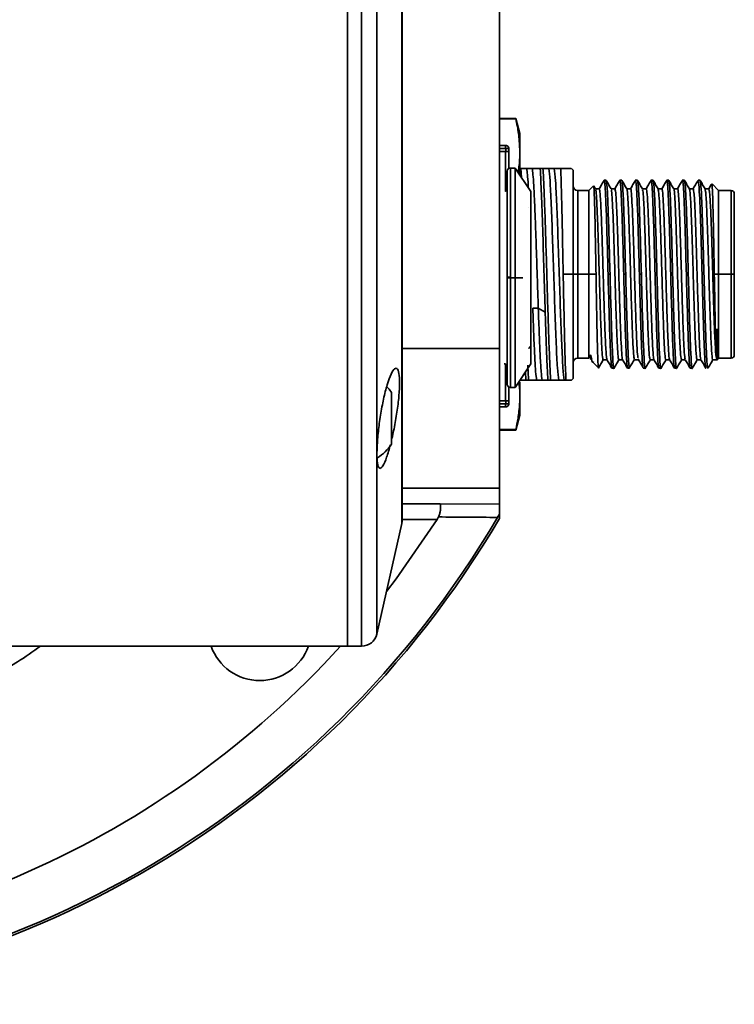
# Model space of a CAD drawing. Header units: millimetres. Extents: x -55 to 650, y 0 to 297.
# Tile 24 of 40: x 210.49 to 215.06, y 90.38 to 96.67. Entities that reach past the tile are written whole.
import ezdxf

# ---------------------------------------------------------------- set-up
doc = ezdxf.new("R2010")
doc.units = ezdxf.units.MM

msp = doc.modelspace()

# ---------------------------------------------------------------- linework, layer by layer
at = {"color": 7, "linetype": 'Continuous', "lineweight": 35}
for p, q in [((212.5882, 92.6689), (212.5882, 100.6689)), ((212.5882, 93.8404), (212.5882, 100.6689)), ((212.937, 93.4744), (212.937, 99.8633)), ((213.5584, 94.5689), (213.5584, 98.7689)), ((213.6629, 96.0383), (213.5584, 96.0383)), ((213.5584, 96.0349), (213.6629, 96.0349)), ((213.6884, 95.9433), (213.6629, 96.0383)), ((213.6629, 96.0383), (213.6629, 96.0349)), ((213.6884, 95.8227), (213.6884, 95.9433)), ((213.5974, 95.8664), (213.5584, 95.8664)), ((213.5584, 95.8664), (213.5974, 95.8664)), ((213.5974, 95.8664), (213.5974, 95.8664)), ((213.5974, 95.8464), (213.5974, 95.8664)), ((213.5584, 95.8464), (213.5974, 95.8464)), ((213.5584, 95.8464), (213.5984, 95.8464)), ((213.5974, 95.8264), (213.5584, 95.8264)), ((213.5984, 95.8464), (213.5984, 95.8264)), ((213.5984, 95.8464), (213.6184, 95.8464)), ((213.5984, 95.8264), (213.6184, 95.8264)), ((213.6184, 95.8464), (213.6184, 95.8264)), ((213.6184, 95.8264), (213.6184, 95.7191)), ((213.6884, 95.6776), (213.6884, 95.8227)), ((213.5589, 95.6917), (213.5584, 95.6917)), ((213.6589, 95.7217), (213.6279, 95.7217)), ((213.7584, 95.5717), (213.6584, 95.7217)), ((213.6884, 95.7183), (213.6954, 95.7183)), ((213.6884, 95.7183), (213.7252, 95.7183)), ((213.7323, 95.7183), (213.6954, 95.7183)), ((213.6954, 95.7183), (213.6982, 95.6621)), ((213.7252, 95.7183), (213.7604, 95.7183)), ((213.7676, 95.7183), (213.7323, 95.7183)), ((213.7604, 95.7183), (213.7974, 95.7183)), ((213.8188, 95.7183), (213.7676, 95.7183)), ((213.815, 95.7183), (213.7974, 95.7183)), ((213.815, 95.7183), (213.8662, 95.7183)), ((213.8364, 95.7183), (213.8188, 95.7183)), ((213.8733, 95.7183), (213.8364, 95.7183)), ((213.8662, 95.7183), (213.9014, 95.7183)), ((213.9086, 95.7183), (213.8733, 95.7183)), ((213.9014, 95.7183), (213.9367, 95.7183)), ((213.9495, 95.7183), (213.9086, 95.7183)), ((213.9999, 95.7183), (214.0072, 95.7183)), ((214.0072, 95.7183), (214.0097, 95.7183)), ((214.0284, 95.7083), (214.018, 95.7187)), ((214.0284, 95.7083), (214.0284, 95.0433)), ((214.2396, 95.6433), (214.2271, 95.6433)), ((214.3396, 95.6433), (214.3271, 95.6433)), ((214.4396, 95.6433), (214.4271, 95.6433)), ((214.5396, 95.6433), (214.5271, 95.6433)), ((214.6396, 95.6433), (214.6271, 95.6433)), ((214.7396, 95.6433), (214.7271, 95.6433)), ((214.8396, 95.6433), (214.8271, 95.6433)), ((214.9584, 95.5783), (214.916, 95.6207)), ((213.5884, 95.5717), (213.5884, 95.5717)), ((214.1284, 95.5783), (214.0584, 95.5783)), ((214.1593, 95.6092), (214.1284, 95.5783)), ((214.1284, 95.5783), (214.1284, 95.0433)), ((214.1718, 95.5883), (214.1617, 95.6058)), ((214.196, 95.5892), (214.1713, 95.5892)), ((214.296, 95.5892), (214.2713, 95.5892)), ((214.396, 95.5892), (214.3713, 95.5892)), ((214.496, 95.5892), (214.4713, 95.5892)), ((214.596, 95.5892), (214.5713, 95.5892)), ((214.696, 95.5892), (214.6713, 95.5892)), ((214.7959, 95.5892), (214.7713, 95.5892)), ((214.896, 95.5892), (214.8713, 95.5892)), ((215.0384, 95.5783), (214.9584, 95.5783)), ((214.9584, 95.5783), (214.9584, 95.0433)), ((215.0584, 95.5583), (215.0584, 95.0433)), ((213.7434, 95.4717), (213.7434, 95.4717)), ((213.6084, 95.0255), (213.6084, 95.0217)), ((213.6284, 95.0217), (213.6284, 95.0256)), ((213.6284, 95.0217), (213.6584, 95.0217)), ((213.9657, 95.0433), (214.0284, 95.0433)), ((214.0284, 94.3783), (214.0284, 95.0433)), ((214.0284, 95.0433), (214.0584, 95.0433)), ((214.0584, 95.0433), (214.1284, 95.0433)), ((214.1284, 94.5083), (214.1284, 95.0433)), ((214.1284, 95.0433), (214.1752, 95.0433)), ((214.2521, 95.0433), (214.2646, 95.0433)), ((214.3521, 95.0433), (214.3646, 95.0433)), ((214.4521, 95.0433), (214.4646, 95.0433)), ((214.5521, 95.0433), (214.5646, 95.0433)), ((214.6521, 95.0433), (214.6646, 95.0433)), ((214.7521, 95.0433), (214.7646, 95.0433)), ((214.9306, 95.0433), (214.9584, 95.0433)), ((214.9584, 94.5083), (214.9584, 95.0433)), ((214.9584, 95.0433), (215.0384, 95.0433)), ((215.0384, 95.0433), (215.0584, 95.0433)), ((215.0584, 94.5283), (215.0584, 95.0433)), ((213.8065, 94.8263), (213.7713, 94.8263)), ((213.8506, 94.802), (213.8065, 94.8263)), ((213.5584, 93.6789), (213.5584, 94.5689)), ((213.7434, 94.5717), (213.7434, 94.5718)), ((214.0584, 94.5083), (214.1284, 94.5083)), ((214.1393, 94.502), (214.1393, 94.5242)), ((214.1409, 94.5242), (214.1393, 94.5242)), ((214.1431, 94.5205), (214.1409, 94.5242)), ((214.1541, 94.4826), (214.1936, 94.4431)), ((214.2207, 94.4974), (214.2455, 94.4974)), ((214.3207, 94.4974), (214.3455, 94.4974)), ((214.4208, 94.4974), (214.4461, 94.4974)), ((214.5207, 94.4974), (214.5455, 94.4974)), ((214.6207, 94.4974), (214.6455, 94.4974)), ((214.7207, 94.4974), (214.7455, 94.4974)), ((214.8207, 94.4974), (214.8455, 94.4974)), ((214.9207, 94.4974), (214.946, 94.4974)), ((214.9463, 94.4962), (214.9584, 94.5083)), ((214.9584, 94.5083), (215.0384, 94.5083)), ((213.5884, 94.4717), (213.5884, 94.4718)), ((213.6084, 94.4518), (213.6084, 94.4517)), ((213.6584, 94.3217), (213.7584, 94.4717)), ((213.7269, 94.3683), (213.7241, 94.4203)), ((214.2771, 94.4433), (214.2896, 94.4433)), ((214.3771, 94.4433), (214.3896, 94.4433)), ((214.4771, 94.4433), (214.4896, 94.4433)), ((214.5771, 94.4433), (214.5896, 94.4433)), ((214.6771, 94.4433), (214.6896, 94.4433)), ((214.7771, 94.4433), (214.7896, 94.4433)), ((213.6899, 94.3683), (213.7269, 94.3683)), ((213.7445, 94.3683), (213.7269, 94.3683)), ((213.7445, 94.3683), (213.7957, 94.3683)), ((213.7957, 94.3683), (213.8309, 94.3683)), ((213.8309, 94.3683), (213.8679, 94.3683)), ((213.8855, 94.3683), (213.8679, 94.3683)), ((213.8855, 94.3683), (213.9367, 94.3683)), ((213.9367, 94.3683), (213.9719, 94.3683)), ((213.9719, 94.3683), (213.9836, 94.3683)), ((214.0158, 94.3657), (214.0284, 94.3783)), ((213.5584, 94.3517), (213.5589, 94.3517)), ((213.6184, 94.3244), (213.6184, 94.2364)), ((213.6279, 94.3217), (213.6589, 94.3217)), ((213.6884, 94.2639), (213.6884, 94.3537)), ((212.8686, 94.2883), (212.8686, 93.9583)), ((213.5584, 94.2364), (213.5974, 94.2364)), ((213.5984, 94.2364), (213.5984, 94.2164)), ((213.6184, 94.2364), (213.6184, 94.2164)), ((213.6884, 94.1433), (213.6884, 94.2639)), ((213.5974, 94.2164), (213.5584, 94.2164)), ((213.5584, 94.2164), (213.5984, 94.2164)), ((213.5974, 94.1964), (213.5584, 94.1964)), ((213.5974, 94.2164), (213.5974, 94.2164)), ((213.5974, 94.2164), (213.5974, 94.1964)), ((213.5984, 94.2164), (213.6184, 94.2164)), ((213.6629, 94.0483), (213.6884, 94.1433)), ((213.5584, 94.0517), (213.6629, 94.0517)), ((213.5584, 94.0483), (213.6629, 94.0483)), ((213.6629, 94.0517), (213.6629, 94.0483)), ((212.5882, 92.6689), (212.5882, 93.8404)), ((212.937, 93.6789), (213.5584, 93.6789)), ((213.5584, 93.5754), (213.5584, 93.6789)), ((213.1792, 93.5773), (213.5584, 93.5754)), ((213.5584, 93.4848), (213.5584, 93.5129)), ((212.7758, 92.7469), (212.9345, 93.4525)), ((208.1382, 92.6689), (212.5882, 92.6689)), ((212.5882, 92.6689), (212.6782, 92.6689))]:
    msp.add_line(p, q, dxfattribs=at)
at = {"color": 8, "linetype": 'Continuous', "lineweight": 35}
for p, q in [((212.6782, 92.6689), (212.6782, 100.6689)), ((212.7758, 100.5908), (212.7758, 93.8956)), ((212.9345, 94.3945), (212.9345, 99.8853)), ((213.5974, 95.8264), (213.5974, 95.574)), ((213.5974, 95.5717), (213.5974, 95.5717)), ((214.0584, 95.5783), (214.0584, 95.0433)), ((215.0384, 95.5783), (215.0384, 95.0433)), ((213.7084, 95.0217), (213.6084, 95.0217)), ((214.0584, 94.5083), (214.0584, 95.0433)), ((215.0384, 94.5083), (215.0384, 95.0433)), ((212.937, 94.5689), (213.5584, 94.5689)), ((213.5974, 94.4695), (213.5974, 94.2364)), ((212.9345, 93.4525), (212.9345, 94.3945)), ((212.7758, 93.8956), (212.7758, 92.7469)), ((212.937, 93.5773), (213.1792, 93.5773)), ((213.16, 93.4773), (212.937, 93.4773))]:
    msp.add_line(p, q, dxfattribs=at)
at = {"color": 7, "linetype": 'Continuous', "lineweight": 35, "flags": 128}
for points in [[(212.8686, 94.2883), (212.8532, 94.3092), (212.8408, 94.3236)], [(212.8368, 93.0182), (212.8986, 93.0991), (213.16, 93.4773)]]:
    msp.add_lwpolyline(points, dxfattribs=at)
at = {"color": 7, "linetype": 'Continuous', "lineweight": 35}
for centre, radius, start, end in [((213.6284, 95.7017), 0.02, 89.79436, 180), ((214.0584, 95.6083), 0.03, 180, 270), ((215.0384, 95.5583), 0.02, 0, 90), ((214.0584, 94.4783), 0.03, 90, 180), ((215.0384, 94.5283), 0.02, 270, 0), ((213.6284, 94.3417), 0.02, 180, 269.79436), ((212.6225, 94.1233), 0.2963, 302.13027, 326.16368), ((208.1384, 96.6689), 6.2719, 270, 329.56012), ((208.1384, 96.6689), 6.2861, 270, 329.56734), ((212.837, 93.4744), 0.1, 347.31962, 0), ((212.6782, 92.7689), 0.1, 270, 347.31962), ((208.1384, 96.6689), 5.95, 270, 317.75758), ((212.0275, 92.7798), 0.33, 199.63939, 270), ((212.0275, 92.7798), 0.33, 270, 340.36061)]:
    msp.add_arc(centre, radius, start, end, dxfattribs=at)
for points, knots in [([(213.6884, 95.8227), (213.6878, 95.8468), (213.6868, 95.8864), (213.6805, 95.9415), (213.6731, 95.9882), (213.6663, 96.0193), (213.6629, 96.0349)], [0, 0, 0, 0, 0.339854, 0.559029, 0.778389, 1, 1, 1, 1]), ([(213.6184, 95.8464), (213.6179, 95.849), (213.6171, 95.8543), (213.6122, 95.8609), (213.6054, 95.8655), (213.6001, 95.8661), (213.5974, 95.8664)], [0, 0, 0, 0, 0.2499998, 0.4999961, 0.7500011, 1, 1, 1, 1]), ([(213.5974, 95.8664), (213.6001, 95.8661), (213.6054, 95.8655), (213.6122, 95.8609), (213.6171, 95.8543), (213.6179, 95.849), (213.6184, 95.8464)], [0, 0, 0, 0, 0.249999, 0.500004, 0.75, 1, 1, 1, 1]), ([(213.5974, 95.8264), (213.6001, 95.8264), (213.6054, 95.8264), (213.6122, 95.8264), (213.6171, 95.8264), (213.6179, 95.8264), (213.6184, 95.8264)], [0, 0, 0, 0, 0.249998, 0.499998, 0.74999, 1, 1, 1, 1]), ([(213.6782, 95.692), (213.68, 95.7044), (213.684, 95.7324), (213.6876, 95.776), (213.6881, 95.8071), (213.6884, 95.8227)], [0, 0, 0, 0, 0.285868, 0.642464, 1, 1, 1, 1]), ([(213.5584, 95.5717), (213.5584, 95.5861), (213.5584, 95.6323), (213.5584, 95.6789), (213.5584, 95.6874), (213.5584, 95.6917)], [0, 0, 0, 0, 0.181329, 0.584461, 1, 1, 1, 1]), ([(213.6084, 95.7017), (213.6084, 95.6929), (213.6084, 95.6793), (213.6084, 95.5952), (213.6084, 95.508), (213.6084, 95.3997), (213.6084, 95.242), (213.6084, 95.1108), (213.6084, 95.0255)], [0, 0, 0, 0, 0.239602, 0.368523, 0.500148, 0.631753, 0.760612, 1, 1, 1, 1]), ([(213.6584, 95.7217), (213.6584, 95.7124), (213.6584, 95.698), (213.6584, 95.6107), (213.6584, 95.5204), (213.6584, 95.4082), (213.6584, 95.2453), (213.6584, 95.1098), (213.6584, 95.0217)], [0, 0, 0, 0, 0.2394566, 0.3683605, 0.4999999, 0.6316394, 0.7605432, 1, 1, 1, 1]), ([(213.7428, 95.5951), (213.7426, 95.6002), (213.7407, 95.6376), (213.7372, 95.6843), (213.734, 95.707), (213.7323, 95.7183)], [0, 0, 0, 0, 0.073533, 0.536767, 1, 1, 1, 1]), ([(213.8065, 94.8263), (213.8049, 94.8741), (213.8016, 94.9698), (213.7968, 95.1194), (213.7919, 95.2648), (213.7871, 95.4), (213.7822, 95.5185), (213.7773, 95.6143), (213.7725, 95.6856), (213.7692, 95.7074), (213.7676, 95.7183)], [0, 0, 0, 0, 0.125002, 0.250001, 0.374998, 0.500003, 0.625001, 0.75, 0.875004, 1, 1, 1, 1]), ([(213.8506, 94.802), (213.8479, 94.8901), (213.8426, 95.0663), (213.8347, 95.3342), (213.8267, 95.5699), (213.8214, 95.6688), (213.8188, 95.7183)], [0, 0, 0, 0, 0.25, 0.5, 0.75, 1, 1, 1, 1]), ([(213.8364, 95.7183), (213.8385, 95.6816), (213.8425, 95.6082), (213.8487, 95.4427), (213.8548, 95.2512), (213.8609, 95.0433), (213.8671, 94.8354), (213.8732, 94.6439), (213.8794, 94.4784), (213.8834, 94.405), (213.8855, 94.3683)], [0, 0, 0, 0, 0.125, 0.25, 0.375, 0.5, 0.625, 0.75, 0.875, 1, 1, 1, 1]), ([(213.9367, 94.3683), (213.934, 94.3893), (213.9288, 94.4311), (213.9208, 94.5916), (213.9129, 94.8019), (213.905, 95.0433), (213.8971, 95.2848), (213.8892, 95.495), (213.8813, 95.6555), (213.876, 95.6974), (213.8733, 95.7183)], [0, 0, 0, 0, 0.125, 0.249999, 0.374999, 0.5, 0.625, 0.75, 0.875, 1, 1, 1, 1]), ([(213.9719, 94.3683), (213.9693, 94.3893), (213.964, 94.4311), (213.9561, 94.5916), (213.9482, 94.8019), (213.9403, 95.0433), (213.9323, 95.2848), (213.9244, 95.495), (213.9165, 95.6555), (213.9112, 95.6974), (213.9086, 95.7183)], [0, 0, 0, 0, 0.124999, 0.249999, 0.374998, 0.499999, 0.624999, 0.749999, 0.875, 1, 1, 1, 1]), ([(213.9999, 95.7183), (213.991, 95.7183), (213.9743, 95.7183), (213.9486, 95.7183), (213.9367, 95.7183)], [0, 0, 0, 0, 0.536542, 1, 1, 1, 1]), ([(213.9495, 95.7183), (213.9781, 95.7183), (214.0275, 95.7183), (214.015, 95.7183), (214.0097, 95.7183)], [0, 0, 0, 0, 0.578784, 1, 1, 1, 1]), ([(213.9495, 95.7183), (213.9509, 95.6823), (213.9535, 95.6106), (213.9576, 95.4444), (213.9616, 95.2516), (213.9643, 95.1126), (213.9657, 95.0433)], [0, 0, 0, 0, 0.25206, 0.502746, 0.75206, 1, 1, 1, 1]), ([(214.2265, 95.6429), (214.2213, 95.6338), (214.2107, 95.6155), (214.2001, 95.5972), (214.1948, 95.5881)], [0, 0, 0, 0, 0.50002, 1, 1, 1, 1]), ([(214.2263, 95.6374), (214.2266, 95.6396), (214.229, 95.6585), (214.2334, 95.6065), (214.2396, 95.4801), (214.2459, 95.2785), (214.2501, 95.1217), (214.2521, 95.0433)], [0, 0, 0, 0, 0.031371, 0.273528, 0.515685, 0.757843, 1, 1, 1, 1]), ([(214.2718, 95.5882), (214.2666, 95.5974), (214.256, 95.6156), (214.2454, 95.6339), (214.2401, 95.6431)], [0, 0, 0, 0, 0.499976, 1, 1, 1, 1]), ([(214.2646, 95.0433), (214.2626, 95.122), (214.2584, 95.2793), (214.2521, 95.4772), (214.2461, 95.6122), (214.2422, 95.6299), (214.2403, 95.6382)], [0, 0, 0, 0, 0.257216, 0.514431, 0.771647, 1, 1, 1, 1]), ([(214.3266, 95.6429), (214.3213, 95.6338), (214.3107, 95.6155), (214.3001, 95.5972), (214.2949, 95.5881)], [0, 0, 0, 0, 0.500024, 1, 1, 1, 1]), ([(214.3264, 95.6376), (214.3266, 95.6397), (214.329, 95.6585), (214.3334, 95.6064), (214.3396, 95.4801), (214.3459, 95.2785), (214.3501, 95.1217), (214.3521, 95.0433)], [0, 0, 0, 0, 0.030374, 0.27278, 0.515187, 0.757593, 1, 1, 1, 1]), ([(214.3646, 95.0433), (214.3626, 95.1219), (214.3584, 95.2792), (214.3521, 95.4775), (214.3459, 95.6163), (214.3417, 95.6343), (214.3396, 95.6433)], [0, 0, 0, 0, 0.25, 0.5, 0.75, 1, 1, 1, 1]), ([(214.3719, 95.5882), (214.3666, 95.5973), (214.356, 95.6156), (214.3454, 95.6339), (214.3402, 95.643)], [0, 0, 0, 0, 0.499979, 1, 1, 1, 1]), ([(214.4267, 95.6431), (214.4214, 95.634), (214.4108, 95.6157), (214.4003, 95.5974), (214.395, 95.5883)], [0, 0, 0, 0, 0.500022, 1, 1, 1, 1]), ([(214.4265, 95.6385), (214.4267, 95.6402), (214.429, 95.6585), (214.4334, 95.6062), (214.4396, 95.4802), (214.4459, 95.2785), (214.4501, 95.1217), (214.4521, 95.0433)], [0, 0, 0, 0, 0.025568, 0.269176, 0.512784, 0.756392, 1, 1, 1, 1]), ([(214.4646, 95.0433), (214.4626, 95.1219), (214.4584, 95.2792), (214.4521, 95.4775), (214.4459, 95.6163), (214.4417, 95.6343), (214.4396, 95.6433)], [0, 0, 0, 0, 0.2500001, 0.5000001, 0.7500001, 1, 1, 1, 1]), ([(214.4718, 95.5883), (214.4665, 95.5974), (214.4559, 95.6157), (214.4454, 95.634), (214.4401, 95.6431)], [0, 0, 0, 0, 0.499979, 1, 1, 1, 1]), ([(214.5265, 95.6429), (214.5213, 95.6338), (214.5107, 95.6155), (214.5001, 95.5972), (214.4949, 95.5881)], [0, 0, 0, 0, 0.500016, 1, 1, 1, 1]), ([(214.5263, 95.6375), (214.5266, 95.6396), (214.529, 95.6585), (214.5334, 95.6064), (214.5396, 95.4801), (214.5459, 95.2785), (214.5501, 95.1217), (214.5521, 95.0433)], [0, 0, 0, 0, 0.030763, 0.273072, 0.515381, 0.757691, 1, 1, 1, 1]), ([(214.5646, 95.0433), (214.5626, 95.1219), (214.5584, 95.2792), (214.5521, 95.4775), (214.5459, 95.6163), (214.5417, 95.6343), (214.5396, 95.6433)], [0, 0, 0, 0, 0.2500001, 0.5000001, 0.7500001, 1, 1, 1, 1]), ([(214.5719, 95.5881), (214.5666, 95.5973), (214.556, 95.6155), (214.5455, 95.6338), (214.5402, 95.643)], [0, 0, 0, 0, 0.499977, 1, 1, 1, 1]), ([(214.6265, 95.6429), (214.6213, 95.6338), (214.6109, 95.6159), (214.6006, 95.5979), (214.5955, 95.5892)], [0, 0, 0, 0, 0.510465, 1, 1, 1, 1]), ([(214.6263, 95.6375), (214.6266, 95.6396), (214.629, 95.6585), (214.6334, 95.6065), (214.6396, 95.4801), (214.6459, 95.2785), (214.6501, 95.1217), (214.6521, 95.0433)], [0, 0, 0, 0, 0.031026, 0.27327, 0.515513, 0.757757, 1, 1, 1, 1]), ([(214.6646, 95.0433), (214.6626, 95.1219), (214.6584, 95.2792), (214.6521, 95.4775), (214.6459, 95.6163), (214.6417, 95.6343), (214.6396, 95.6433)], [0, 0, 0, 0, 0.25, 0.5, 0.75, 1, 1, 1, 1]), ([(214.6719, 95.588), (214.6667, 95.5972), (214.6561, 95.6154), (214.6455, 95.6337), (214.6403, 95.6429)], [0, 0, 0, 0, 0.499978, 1, 1, 1, 1]), ([(214.7267, 95.6431), (214.7214, 95.634), (214.7108, 95.6157), (214.7003, 95.5974), (214.695, 95.5883)], [0, 0, 0, 0, 0.500018, 1, 1, 1, 1]), ([(214.7521, 95.0433), (214.7501, 95.1217), (214.7459, 95.2785), (214.7396, 95.4802), (214.7334, 95.6062), (214.729, 95.6585), (214.7267, 95.6402), (214.7265, 95.6385)], [0, 0, 0, 0, 0.243564, 0.487127, 0.730691, 0.974255, 1, 1, 1, 1]), ([(214.7646, 95.0433), (214.7626, 95.1219), (214.7584, 95.2792), (214.7521, 95.4775), (214.7459, 95.6163), (214.7417, 95.6343), (214.7396, 95.6433)], [0, 0, 0, 0, 0.25, 0.5, 0.75, 1, 1, 1, 1]), ([(214.7719, 95.5881), (214.7666, 95.5973), (214.7561, 95.6155), (214.7455, 95.6338), (214.7402, 95.643)], [0, 0, 0, 0, 0.499976, 1, 1, 1, 1]), ([(214.8265, 95.6429), (214.8212, 95.6337), (214.8107, 95.6154), (214.8001, 95.5972), (214.7948, 95.588)], [0, 0, 0, 0, 0.500024, 1, 1, 1, 1]), ([(214.8765, 94.4454), (214.8765, 94.445), (214.8745, 94.4351), (214.8706, 94.4871), (214.8649, 94.6021), (214.8592, 94.7816), (214.8535, 94.9921), (214.8478, 95.2096), (214.8421, 95.4066), (214.8364, 95.5543), (214.8314, 95.6369), (214.8283, 95.635), (214.8271, 95.6342)], [0, 0, 0, 0, 0.005468, 0.120883, 0.236297, 0.351712, 0.467127, 0.582542, 0.697956, 0.813371, 0.928786, 1, 1, 1, 1]), ([(214.8719, 95.5881), (214.8666, 95.5973), (214.8561, 95.6155), (214.8455, 95.6338), (214.8402, 95.643)], [0, 0, 0, 0, 0.499977, 1, 1, 1, 1]), ([(214.8404, 95.6375), (214.8417, 95.634), (214.8446, 95.626), (214.8491, 95.5474), (214.854, 95.421), (214.8589, 95.257), (214.8639, 95.0733), (214.8688, 94.8864), (214.8737, 94.7148), (214.8786, 94.5733), (214.8835, 94.4801), (214.8875, 94.4378), (214.8897, 94.4479), (214.8904, 94.4507)], [0, 0, 0, 0, 0.075384, 0.173893, 0.272402, 0.370911, 0.469419, 0.567928, 0.666437, 0.764946, 0.863455, 0.961964, 1, 1, 1, 1]), ([(214.9143, 95.6217), (214.9131, 95.6197), (214.9067, 95.6086), (214.9003, 95.5974), (214.895, 95.5883)], [0, 0, 0, 0, 0.180296, 1, 1, 1, 1]), ([(214.9306, 95.0433), (214.9299, 95.0867), (214.9283, 95.1737), (214.926, 95.2983), (214.9236, 95.4102), (214.9213, 95.5037), (214.919, 95.5726), (214.9168, 95.6143), (214.9154, 95.6179), (214.9148, 95.6195)], [0, 0, 0, 0, 0.145147, 0.290894, 0.437239, 0.584182, 0.731725, 0.879866, 1, 1, 1, 1]), ([(213.5584, 94.4717), (213.5584, 94.4761), (213.5584, 94.4859), (213.5584, 94.5603), (213.5584, 94.6596), (213.5584, 94.7628), (213.5584, 94.8863), (213.5584, 95.0217), (213.5584, 95.1572), (213.5584, 95.2807), (213.5584, 95.3839), (213.5584, 95.4832), (213.5584, 95.5576), (213.5584, 95.5674), (213.5584, 95.5717)], [0, 0, 0, 0, 0.090319, 0.204563, 0.27142, 0.343936, 0.420786, 0.5, 0.579215, 0.656064, 0.72858, 0.795437, 0.909682, 1, 1, 1, 1]), ([(213.6076, 95.5862), (213.6068, 95.5842), (213.6052, 95.5802), (213.6007, 95.5754), (213.5971, 95.5738), (213.5955, 95.5731)], [0, 0, 0, 0, 0.35653, 0.717279, 1, 1, 1, 1]), ([(213.6084, 95.0505), (213.6084, 95.1112), (213.6084, 95.2105), (213.6084, 95.3335), (213.6084, 95.425), (213.6084, 95.499), (213.6084, 95.5708), (213.6084, 95.5835), (213.6084, 95.5917)], [0, 0, 0, 0, 0.211351, 0.345094, 0.481618, 0.618104, 0.751735, 1, 1, 1, 1]), ([(213.7584, 95.5717), (213.7584, 95.5644), (213.7584, 95.5531), (213.7584, 95.4845), (213.7584, 95.4135), (213.7584, 95.3254), (213.7584, 95.1974), (213.7584, 95.0909), (213.7584, 95.0217)], [0, 0, 0, 0, 0.239457, 0.36836, 0.5, 0.631639, 0.760543, 1, 1, 1, 1]), ([(213.7584, 95.4129), (213.7584, 95.4372), (213.7584, 95.4859), (213.7584, 95.5527), (213.7584, 95.5642), (213.7584, 95.5717)], [0, 0, 0, 0, 0.257029, 0.517023, 1, 1, 1, 1]), ([(214.1752, 95.0433), (214.1738, 95.1191), (214.1712, 95.2703), (214.1672, 95.4584), (214.1633, 95.5874), (214.1606, 95.602), (214.1593, 95.6092)], [0, 0, 0, 0, 0.252588, 0.50345, 0.752588, 1, 1, 1, 1]), ([(214.2209, 94.5012), (214.2205, 94.5), (214.2187, 94.4938), (214.2154, 94.525), (214.2109, 94.5946), (214.2064, 94.703), (214.202, 94.8373), (214.1975, 94.988), (214.193, 95.143), (214.1885, 95.2901), (214.184, 95.4181), (214.1796, 95.5153), (214.1754, 95.5756), (214.1728, 95.5821), (214.1716, 95.585)], [0, 0, 0, 0, 0.020379, 0.111251, 0.202124, 0.292996, 0.383869, 0.474741, 0.565615, 0.656488, 0.747361, 0.838235, 0.929109, 1, 1, 1, 1]), ([(214.245, 94.5046), (214.2442, 94.5049), (214.2418, 94.5058), (214.2378, 94.5613), (214.2329, 94.6626), (214.2281, 94.8015), (214.2232, 94.9619), (214.2184, 95.1301), (214.2135, 95.29), (214.2087, 95.4279), (214.2039, 95.5283), (214.1996, 95.5842), (214.1969, 95.5836), (214.1959, 95.5834)], [0, 0, 0, 0, 0.048745, 0.14738, 0.246015, 0.344649, 0.443284, 0.541919, 0.640554, 0.739189, 0.837825, 0.936461, 1, 1, 1, 1]), ([(214.3209, 94.5028), (214.3201, 94.502), (214.3177, 94.4998), (214.3139, 94.5436), (214.3094, 94.6267), (214.305, 94.7447), (214.3005, 94.8856), (214.296, 95.0391), (214.2915, 95.1928), (214.2871, 95.3347), (214.2826, 95.4543), (214.2781, 95.5391), (214.2744, 95.5839), (214.2723, 95.5834), (214.2716, 95.5833)], [0, 0, 0, 0, 0.050586, 0.141518, 0.232452, 0.323385, 0.414318, 0.505252, 0.596186, 0.68712, 0.778054, 0.868988, 0.959922, 1, 1, 1, 1]), ([(214.3451, 94.5015), (214.3449, 94.5009), (214.343, 94.4962), (214.3395, 94.5362), (214.3346, 94.621), (214.3298, 94.7492), (214.3249, 94.9033), (214.3201, 95.0705), (214.3153, 95.2351), (214.3104, 95.3824), (214.3056, 95.4975), (214.3007, 95.5745), (214.2975, 95.5843), (214.2959, 95.5892)], [0, 0, 0, 0, 0.016067, 0.114459, 0.212851, 0.311244, 0.409637, 0.50803, 0.606424, 0.704818, 0.803212, 0.901607, 1, 1, 1, 1]), ([(214.4196, 94.5044), (214.4187, 94.5063), (214.4163, 94.5115), (214.4124, 94.5673), (214.408, 94.6622), (214.4035, 94.789), (214.399, 94.9353), (214.3945, 95.0902), (214.3901, 95.2414), (214.3856, 95.3768), (214.3811, 95.4871), (214.3766, 95.5581), (214.3735, 95.591), (214.3718, 95.5869), (214.3717, 95.5865)], [0, 0, 0, 0, 0.055525, 0.149027, 0.242529, 0.336032, 0.429535, 0.523037, 0.61654, 0.710042, 0.803544, 0.897046, 0.990548, 1, 1, 1, 1]), ([(214.4435, 94.5098), (214.4427, 94.5124), (214.4404, 94.5206), (214.4364, 94.5871), (214.4315, 94.6996), (214.4267, 94.8465), (214.4218, 95.0106), (214.417, 95.1781), (214.4121, 95.3328), (214.4073, 95.4619), (214.4024, 95.5491), (214.3986, 95.5909), (214.3965, 95.5849), (214.3959, 95.5834)], [0, 0, 0, 0, 0.048358, 0.150074, 0.251791, 0.353508, 0.455225, 0.556942, 0.658658, 0.760375, 0.862091, 0.963807, 1, 1, 1, 1]), ([(214.5209, 94.5034), (214.5199, 94.5029), (214.5173, 94.5016), (214.5131, 94.5558), (214.5082, 94.6548), (214.5034, 94.7917), (214.4985, 94.9512), (214.4937, 95.1193), (214.4889, 95.2802), (214.484, 95.42), (214.4792, 95.5228), (214.475, 95.5805), (214.4725, 95.5819), (214.4716, 95.5825)], [0, 0, 0, 0, 0.06019, 0.158442, 0.256694, 0.354946, 0.453198, 0.551451, 0.649704, 0.747957, 0.846211, 0.944464, 1, 1, 1, 1]), ([(214.5459, 94.5034), (214.5449, 94.5029), (214.5423, 94.5016), (214.5381, 94.5558), (214.5332, 94.6548), (214.5284, 94.7917), (214.5235, 94.9512), (214.5187, 95.1193), (214.5139, 95.2803), (214.509, 95.4198), (214.5042, 95.5235), (214.4995, 95.5853), (214.4965, 95.5857), (214.495, 95.5859)], [0, 0, 0, 0, 0.058344, 0.153582, 0.24882, 0.344059, 0.439297, 0.534536, 0.629775, 0.725015, 0.820254, 0.915495, 1, 1, 1, 1]), ([(214.6209, 94.5023), (214.6205, 94.5008), (214.6184, 94.4938), (214.6148, 94.5316), (214.6099, 94.6141), (214.6051, 94.74), (214.6003, 94.8928), (214.5954, 95.0597), (214.5906, 95.2249), (214.5857, 95.3738), (214.5809, 95.491), (214.5762, 95.5691), (214.5731, 95.5808), (214.5717, 95.5863)], [0, 0, 0, 0, 0.025467, 0.123884, 0.2223, 0.320717, 0.419135, 0.517552, 0.61597, 0.714389, 0.812807, 0.911225, 1, 1, 1, 1]), ([(214.6451, 94.5003), (214.6449, 94.4998), (214.6432, 94.4947), (214.6398, 94.5324), (214.6349, 94.6139), (214.6301, 94.7401), (214.6253, 94.8928), (214.6204, 95.0596), (214.6156, 95.225), (214.6107, 95.3733), (214.6059, 95.4927), (214.601, 95.5654), (214.5977, 95.5964), (214.596, 95.5882), (214.5959, 95.5877)], [0, 0, 0, 0, 0.009359, 0.107783, 0.206207, 0.304632, 0.403057, 0.501483, 0.599909, 0.698335, 0.796761, 0.895187, 0.993613, 1, 1, 1, 1]), ([(214.7209, 94.4996), (214.7194, 94.5027), (214.7164, 94.5093), (214.7117, 94.5801), (214.7068, 94.6914), (214.702, 94.8363), (214.6971, 94.9998), (214.6923, 95.1675), (214.6874, 95.3234), (214.6826, 95.4548), (214.6778, 95.5442), (214.6741, 95.5879), (214.6722, 95.5844), (214.6718, 95.5838)], [0, 0, 0, 0, 0.089152, 0.187762, 0.286372, 0.384983, 0.483592, 0.582202, 0.680812, 0.779421, 0.87803, 0.976638, 1, 1, 1, 1]), ([(214.7452, 94.5025), (214.744, 94.5054), (214.7411, 94.5119), (214.7367, 94.5804), (214.7318, 94.6913), (214.727, 94.8363), (214.7221, 94.9998), (214.7173, 95.1675), (214.7124, 95.3235), (214.7076, 95.4546), (214.7028, 95.5449), (214.6989, 95.5895), (214.6966, 95.5845), (214.6959, 95.583)], [0, 0, 0, 0, 0.07465, 0.17288, 0.271111, 0.369341, 0.467571, 0.565801, 0.66403, 0.76226, 0.860489, 0.958717, 1, 1, 1, 1]), ([(214.8209, 94.4999), (214.8201, 94.5001), (214.8182, 94.5004), (214.8152, 94.5282), (214.8119, 94.578), (214.8086, 94.6486), (214.8053, 94.736), (214.802, 94.8366), (214.7987, 94.9462), (214.7954, 95.0599), (214.7921, 95.1729), (214.7888, 95.2803), (214.7855, 95.3776), (214.7822, 95.4603), (214.7789, 95.5257), (214.7756, 95.5682), (214.7732, 95.5884), (214.7719, 95.587), (214.7717, 95.5868)], [0, 0, 0, 0, 0.047295, 0.114557, 0.18182, 0.249082, 0.316345, 0.383607, 0.450869, 0.518131, 0.585394, 0.652656, 0.719918, 0.787181, 0.854443, 0.921706, 0.988968, 1, 1, 1, 1]), ([(214.8459, 94.5064), (214.8448, 94.5052), (214.8417, 94.5021), (214.8367, 94.5775), (214.8309, 94.7151), (214.825, 94.8995), (214.8192, 95.102), (214.8134, 95.2973), (214.8075, 95.4575), (214.8017, 95.5678), (214.7978, 95.582), (214.7959, 95.5891)], [0, 0, 0, 0, 0.0669, 0.183582, 0.300263, 0.416944, 0.533625, 0.650306, 0.766987, 0.883669, 1, 1, 1, 1]), ([(214.9217, 94.4998), (214.9215, 94.4989), (214.9202, 94.4932), (214.9178, 94.5054), (214.9144, 94.5375), (214.9111, 94.5935), (214.9078, 94.6683), (214.9045, 94.7593), (214.9012, 94.8625), (214.8979, 94.9735), (214.8946, 95.0875), (214.8913, 95.1996), (214.888, 95.305), (214.8847, 95.399), (214.8814, 95.478), (214.8781, 95.5377), (214.8748, 95.5772), (214.8727, 95.5843), (214.8717, 95.5878)], [0, 0, 0, 0, 0.011821, 0.077992, 0.144162, 0.210333, 0.276503, 0.342673, 0.408843, 0.475014, 0.541184, 0.607354, 0.673524, 0.739694, 0.805864, 0.872034, 0.938204, 1, 1, 1, 1]), ([(214.9459, 94.5048), (214.9445, 94.5056), (214.9411, 94.5074), (214.9358, 94.5941), (214.93, 94.7399), (214.9242, 94.9286), (214.9184, 95.1317), (214.9125, 95.3237), (214.9067, 95.4766), (214.9011, 95.5741), (214.8975, 95.5813), (214.8959, 95.5846)], [0, 0, 0, 0, 0.084067, 0.200726, 0.317384, 0.434041, 0.5507, 0.667358, 0.784016, 0.900674, 1, 1, 1, 1]), ([(213.5584, 95.0217), (213.5584, 94.9584), (213.5584, 94.8149), (213.5584, 94.6411), (213.5584, 94.5104), (213.5584, 94.4237), (213.5584, 94.3655), (213.5584, 94.3445), (213.5584, 94.3665), (213.5584, 94.411), (213.5584, 94.4574), (213.5584, 94.4717)], [0, 0, 0, 0, 0.130777, 0.296198, 0.393003, 0.498003, 0.609277, 0.723976, 0.838675, 0.949949, 1, 1, 1, 1]), ([(213.6084, 95.0255), (213.6087, 95.0255), (213.6091, 95.0255), (213.6116, 95.0256), (213.6141, 95.0256), (213.6173, 95.0256), (213.622, 95.0256), (213.6259, 95.0256), (213.6284, 95.0256)], [0, 0, 0, 0, 0.239473, 0.368382, 0.500002, 0.631648, 0.760545, 1, 1, 1, 1]), ([(213.6084, 95.0217), (213.6084, 94.9362), (213.6084, 94.8048), (213.6084, 94.6464), (213.6084, 94.538), (213.6084, 94.4488), (213.6084, 94.3713), (213.6084, 94.3261), (213.6084, 94.342), (213.6084, 94.3421)], [0, 0, 0, 0, 0.239399, 0.368159, 0.499578, 0.630932, 0.759505, 0.998267, 1, 1, 1, 1]), ([(213.6584, 95.0217), (213.6584, 94.9337), (213.6584, 94.7982), (213.6584, 94.6353), (213.6584, 94.5231), (213.6584, 94.4328), (213.6584, 94.3455), (213.6584, 94.3311), (213.6584, 94.3217)], [0, 0, 0, 0, 0.239457, 0.368361, 0.5, 0.631639, 0.760543, 1, 1, 1, 1]), ([(213.7584, 95.0217), (213.7584, 94.9526), (213.7584, 94.8461), (213.7584, 94.7181), (213.7584, 94.63), (213.7584, 94.559), (213.7584, 94.4904), (213.7584, 94.4791), (213.7584, 94.4717)], [0, 0, 0, 0, 0.239457, 0.368361, 0.5, 0.631639, 0.760543, 1, 1, 1, 1]), ([(213.9657, 95.0433), (213.9672, 94.9674), (213.9701, 94.8161), (213.9746, 94.615), (213.9791, 94.4531), (213.9821, 94.3965), (213.9836, 94.3683)], [0, 0, 0, 0, 0.252329, 0.503106, 0.752329, 1, 1, 1, 1]), ([(214.1915, 94.4482), (214.1914, 94.4472), (214.1905, 94.4408), (214.1888, 94.4584), (214.1866, 94.502), (214.1843, 94.5754), (214.182, 94.6711), (214.1797, 94.7852), (214.1774, 94.9114), (214.1759, 94.9994), (214.1752, 95.0433)], [0, 0, 0, 0, 0.025498, 0.166325, 0.306615, 0.446367, 0.585581, 0.724258, 0.862398, 1, 1, 1, 1]), ([(214.2521, 95.0433), (214.2542, 94.9647), (214.2584, 94.8073), (214.2646, 94.6095), (214.2706, 94.4752), (214.2745, 94.4576), (214.2763, 94.4494)], [0, 0, 0, 0, 0.258677, 0.517353, 0.77603, 1, 1, 1, 1]), ([(214.2904, 94.4491), (214.2902, 94.447), (214.2878, 94.4281), (214.2834, 94.4802), (214.2771, 94.6065), (214.2709, 94.8081), (214.2667, 94.9649), (214.2646, 95.0433)], [0, 0, 0, 0, 0.030558, 0.272919, 0.515279, 0.75764, 1, 1, 1, 1]), ([(214.3521, 95.0433), (214.3542, 94.9647), (214.3584, 94.8074), (214.3646, 94.6091), (214.3709, 94.4704), (214.3751, 94.4523), (214.3771, 94.4433)], [0, 0, 0, 0, 0.25, 0.5, 0.75, 1, 1, 1, 1]), ([(214.3883, 94.449), (214.3879, 94.4492), (214.3863, 94.4501), (214.3834, 94.4853), (214.3796, 94.553), (214.3759, 94.6501), (214.3721, 94.7684), (214.3684, 94.9019), (214.3659, 94.9962), (214.3646, 95.0433)], [0, 0, 0, 0, 0.049578, 0.207981, 0.366385, 0.524789, 0.683193, 0.841596, 1, 1, 1, 1]), ([(214.4521, 95.0433), (214.4534, 94.9962), (214.4559, 94.9019), (214.4596, 94.7684), (214.4634, 94.6501), (214.4671, 94.5532), (214.4709, 94.4846), (214.4742, 94.4469), (214.4763, 94.447), (214.4771, 94.447)], [0, 0, 0, 0, 0.149992, 0.299984, 0.449977, 0.599969, 0.749961, 0.899954, 1, 1, 1, 1]), ([(214.4903, 94.4483), (214.4901, 94.4465), (214.4878, 94.4281), (214.4834, 94.4803), (214.4771, 94.6065), (214.4709, 94.8081), (214.4667, 94.9649), (214.4646, 95.0433)], [0, 0, 0, 0, 0.026754, 0.270065, 0.513377, 0.756689, 1, 1, 1, 1]), ([(214.5521, 95.0433), (214.5542, 94.9647), (214.5584, 94.8074), (214.5646, 94.6091), (214.5709, 94.4704), (214.5751, 94.4523), (214.5771, 94.4433)], [0, 0, 0, 0, 0.2499999, 0.4999999, 0.7499999, 1, 1, 1, 1]), ([(214.5905, 94.4494), (214.5902, 94.4472), (214.5878, 94.4281), (214.5834, 94.4801), (214.5771, 94.6065), (214.5709, 94.8081), (214.5667, 94.9649), (214.5646, 95.0433)], [0, 0, 0, 0, 0.032282, 0.274212, 0.516141, 0.758071, 1, 1, 1, 1]), ([(214.6521, 95.0433), (214.6542, 94.9647), (214.6584, 94.8074), (214.6646, 94.6091), (214.6709, 94.4704), (214.6751, 94.4523), (214.6771, 94.4433)], [0, 0, 0, 0, 0.2499999, 0.4999999, 0.7499999, 1, 1, 1, 1]), ([(214.6905, 94.4483), (214.6902, 94.4464), (214.6883, 94.4335), (214.6846, 94.4666), (214.6796, 94.5489), (214.6746, 94.685), (214.6696, 94.8548), (214.6663, 94.9805), (214.6646, 95.0433)], [0, 0, 0, 0, 0.033019, 0.226415, 0.419811, 0.613208, 0.806604, 1, 1, 1, 1]), ([(214.7521, 95.0433), (214.7538, 94.9805), (214.7571, 94.8549), (214.7621, 94.6846), (214.7671, 94.5506), (214.7721, 94.4605), (214.7755, 94.4491), (214.7771, 94.4433)], [0, 0, 0, 0, 0.2, 0.4, 0.6, 0.8, 1, 1, 1, 1]), ([(214.7904, 94.4486), (214.7901, 94.4467), (214.7878, 94.4281), (214.7834, 94.4803), (214.7771, 94.6065), (214.7709, 94.8081), (214.7667, 94.9649), (214.7646, 95.0433)], [0, 0, 0, 0, 0.028245, 0.271184, 0.514122, 0.757061, 1, 1, 1, 1]), ([(214.9306, 95.0433), (214.9322, 94.9561), (214.9353, 94.7822), (214.9397, 94.5976), (214.9434, 94.5037), (214.9456, 94.5038), (214.9465, 94.5038)], [0, 0, 0, 0, 0.29996, 0.597916, 0.831485, 1, 1, 1, 1]), ([(213.7957, 94.3683), (213.7936, 94.383), (213.7896, 94.4123), (213.7835, 94.5163), (213.7774, 94.6544), (213.7733, 94.769), (213.7713, 94.8263)], [0, 0, 0, 0, 0.250006, 0.500012, 0.75001, 1, 1, 1, 1]), ([(213.8309, 94.3683), (213.8289, 94.383), (213.8248, 94.4123), (213.8187, 94.5163), (213.8126, 94.6544), (213.8085, 94.769), (213.8065, 94.8263)], [0, 0, 0, 0, 0.250007, 0.500013, 0.750011, 1, 1, 1, 1]), ([(213.8679, 94.3683), (213.8664, 94.3931), (213.8635, 94.4428), (213.8592, 94.5463), (213.8549, 94.6658), (213.852, 94.7566), (213.8506, 94.802)], [0, 0, 0, 0, 0.25, 0.5000001, 0.7500002, 1, 1, 1, 1]), ([(214.9475, 94.5003), (214.9475, 94.515), (214.9475, 94.5444), (214.9475, 94.6259), (214.9475, 94.6887), (214.9475, 94.6943)], [0, 0, 0, 0, 0.476462, 0.952923, 1, 1, 1, 1]), ([(213.7434, 94.5718), (213.7446, 94.5719), (213.7466, 94.5721), (213.7489, 94.5733), (213.7505, 94.5746), (213.7518, 94.5762), (213.753, 94.5786), (213.7533, 94.5805), (213.7534, 94.5818)], [0, 0, 0, 0, 0.23945, 0.368358, 0.499994, 0.631635, 0.760539, 1, 1, 1, 1]), ([(214.1393, 94.5242), (214.1395, 94.5252), (214.1398, 94.527), (214.1401, 94.529), (214.1403, 94.5299)], [0, 0, 0, 0, 0.55982, 1, 1, 1, 1]), ([(214.1403, 94.5299), (214.1408, 94.5281), (214.1418, 94.5249), (214.1427, 94.5218), (214.1431, 94.5205)], [0, 0, 0, 0, 0.559541, 1, 1, 1, 1]), ([(214.1409, 94.5242), (214.1408, 94.5252), (214.1406, 94.527), (214.1404, 94.529), (214.1403, 94.5299)], [0, 0, 0, 0, 0.5597626, 1, 1, 1, 1]), ([(214.1475, 94.5061), (214.1469, 94.5024), (214.1447, 94.4886), (214.1425, 94.5091), (214.1409, 94.5242)], [0, 0, 0, 0, 0.267833, 1, 1, 1, 1]), ([(214.1431, 94.5205), (214.1473, 94.4991), (214.1526, 94.4725), (214.1577, 94.4843), (214.1587, 94.4867)], [0, 0, 0, 0, 0.800226, 1, 1, 1, 1]), ([(214.1902, 94.4437), (214.1955, 94.4529), (214.2059, 94.4708), (214.2162, 94.4887), (214.2213, 94.4974)], [0, 0, 0, 0, 0.510606, 1, 1, 1, 1]), ([(214.2448, 94.4986), (214.2501, 94.4895), (214.2607, 94.4712), (214.2712, 94.4529), (214.2765, 94.4438)], [0, 0, 0, 0, 0.499978, 1, 1, 1, 1]), ([(214.2902, 94.4437), (214.2955, 94.4528), (214.3059, 94.4707), (214.3162, 94.4887), (214.3213, 94.4974)], [0, 0, 0, 0, 0.510195, 1, 1, 1, 1]), ([(214.3449, 94.4984), (214.3502, 94.4892), (214.3608, 94.471), (214.3714, 94.4527), (214.3766, 94.4435)], [0, 0, 0, 0, 0.4999763, 1, 1, 1, 1]), ([(214.3881, 94.4451), (214.3934, 94.4542), (214.4039, 94.4723), (214.4145, 94.4905), (214.4198, 94.4996)], [0, 0, 0, 0, 0.5000055, 1, 1, 1, 1]), ([(214.4433, 94.5039), (214.4486, 94.4948), (214.4591, 94.4767), (214.4697, 94.4586), (214.475, 94.4495)], [0, 0, 0, 0, 0.499991, 1, 1, 1, 1]), ([(214.4901, 94.4435), (214.4954, 94.4527), (214.506, 94.4709), (214.5165, 94.4892), (214.5218, 94.4984)], [0, 0, 0, 0, 0.500021, 1, 1, 1, 1]), ([(214.5448, 94.4986), (214.5501, 94.4895), (214.5607, 94.4712), (214.5712, 94.4529), (214.5765, 94.4438)], [0, 0, 0, 0, 0.499983, 1, 1, 1, 1]), ([(214.5903, 94.4438), (214.5955, 94.4529), (214.6061, 94.4712), (214.6167, 94.4895), (214.622, 94.4986)], [0, 0, 0, 0, 0.50002, 1, 1, 1, 1]), ([(214.6449, 94.4984), (214.6502, 94.4893), (214.6608, 94.471), (214.6713, 94.4527), (214.6766, 94.4436)], [0, 0, 0, 0, 0.499977, 1, 1, 1, 1]), ([(214.6903, 94.4438), (214.6956, 94.453), (214.7061, 94.4713), (214.7167, 94.4896), (214.722, 94.4987)], [0, 0, 0, 0, 0.500035, 1, 1, 1, 1]), ([(214.745, 94.4983), (214.7503, 94.4892), (214.7608, 94.4709), (214.7714, 94.4526), (214.7767, 94.4435)], [0, 0, 0, 0, 0.499981, 1, 1, 1, 1]), ([(214.7902, 94.4436), (214.7954, 94.4527), (214.806, 94.471), (214.8166, 94.4893), (214.8219, 94.4984)], [0, 0, 0, 0, 0.500024, 1, 1, 1, 1]), ([(214.845, 94.4982), (214.8503, 94.4891), (214.8609, 94.4708), (214.8715, 94.4525), (214.8767, 94.4434)], [0, 0, 0, 0, 0.499978, 1, 1, 1, 1]), ([(214.8902, 94.4436), (214.8954, 94.4527), (214.906, 94.471), (214.9166, 94.4893), (214.9219, 94.4984)], [0, 0, 0, 0, 0.500024, 1, 1, 1, 1]), ([(212.7971, 93.8034), (212.7922, 93.8059), (212.7823, 93.8108), (212.7757, 93.8624), (212.7762, 93.9401), (212.7839, 94.0378), (212.7982, 94.1446), (212.8178, 94.2499), (212.8413, 94.3424), (212.8663, 94.4109), (212.8897, 94.4462), (212.9083, 94.4434), (212.9193, 94.4034), (212.9214, 94.3329), (212.9148, 94.2406), (212.9005, 94.1369), (212.8841, 94.047), (212.8725, 94.001), (212.8686, 93.9858)], [0, 0, 0, 0, 0.064084, 0.128203, 0.191573, 0.254571, 0.317996, 0.382499, 0.448387, 0.515461, 0.582979, 0.649846, 0.71511, 0.778608, 0.841126, 0.903949, 0.96815, 1, 1, 1, 1]), ([(213.5884, 94.4722), (213.5904, 94.472), (213.5939, 94.4716), (213.5971, 94.4697), (213.5985, 94.4689)], [0, 0, 0, 0, 0.574739, 1, 1, 1, 1]), ([(213.5985, 94.4689), (213.5991, 94.4686), (213.6016, 94.4673), (213.6052, 94.4633), (213.6068, 94.4593), (213.6076, 94.4573)], [0, 0, 0, 0, 0.124013, 0.564584, 1, 1, 1, 1]), ([(213.7445, 94.3683), (213.743, 94.3915), (213.7414, 94.4182), (213.7397, 94.4574), (213.7395, 94.4624)], [0, 0, 0, 0, 0.872657, 1, 1, 1, 1]), ([(213.6884, 94.2639), (213.688, 94.288), (213.6875, 94.3195), (213.6837, 94.351), (213.6828, 94.3584)], [0, 0, 0, 0, 0.764175, 1, 1, 1, 1]), ([(214.0131, 94.3683), (214.0148, 94.3683), (214.0249, 94.3683), (214.0023, 94.3683), (213.9836, 94.3683)], [0, 0, 0, 0, 0.170988, 1, 1, 1, 1]), ([(213.6184, 94.2364), (213.6179, 94.2364), (213.6171, 94.2364), (213.6122, 94.2364), (213.6054, 94.2364), (213.6001, 94.2364), (213.5974, 94.2364)], [0, 0, 0, 0, 0.249999, 0.499993, 0.750001, 1, 1, 1, 1]), ([(213.6629, 94.0517), (213.668, 94.0758), (213.6763, 94.1153), (213.6836, 94.1705), (213.6876, 94.2171), (213.6881, 94.2483), (213.6884, 94.2639)], [0, 0, 0, 0, 0.34137, 0.560456, 0.779938, 1, 1, 1, 1]), ([(213.5974, 94.1964), (213.6001, 94.1967), (213.6054, 94.1973), (213.6122, 94.2019), (213.6171, 94.2084), (213.6179, 94.2137), (213.6184, 94.2164)], [0, 0, 0, 0, 0.25, 0.500005, 0.75, 1, 1, 1, 1]), ([(212.8611, 93.9546), (212.8595, 93.9483), (212.8501, 93.9086), (212.8315, 93.8554), (212.8112, 93.8113), (212.8011, 93.8056), (212.7971, 93.8034)], [0, 0, 0, 0, 0.0669763, 0.4180408, 0.7705162, 1, 1, 1, 1]), ([(213.1701, 93.494), (213.1714, 93.4976), (213.1739, 93.5048), (213.1769, 93.5155), (213.1794, 93.5259), (213.1812, 93.5358), (213.1824, 93.5449), (213.183, 93.5529), (213.1828, 93.5615), (213.182, 93.5692), (213.1812, 93.5745), (213.1802, 93.5769), (213.1795, 93.5771), (213.1792, 93.5773)], [0, 0, 0, 0, 0.076659, 0.152207, 0.226027, 0.297506, 0.366421, 0.433314, 0.499676, 0.619794, 0.745597, 0.873528, 1, 1, 1, 1]), ([(213.5584, 93.5754), (213.5584, 93.5752), (213.5584, 93.5749), (213.5584, 93.5734), (213.5584, 93.571), (213.5584, 93.5679), (213.5584, 93.5631), (213.5584, 93.5554), (213.5584, 93.5438), (213.5584, 93.5295), (213.5584, 93.5186), (213.5584, 93.5129)], [0, 0, 0, 0, 0.123629, 0.23471, 0.333828, 0.421807, 0.499828, 0.61467, 0.732531, 0.859368, 1, 1, 1, 1]), ([(213.1701, 93.4941), (213.1687, 93.4917), (213.1652, 93.4862), (213.1619, 93.4805), (213.16, 93.4773)], [0, 0, 0, 0, 0.420523, 1, 1, 1, 1])]:
    msp.add_open_spline(points, degree=3, knots=knots, dxfattribs=at)
at = {"color": 8, "linetype": 'Continuous', "lineweight": 35}
for points, knots in [([(213.6284, 95.7213), (213.6284, 95.7175), (213.6284, 95.71), (213.6284, 95.6482), (213.6284, 95.5592), (213.6284, 95.4232), (213.6284, 95.242), (213.6284, 95.0919), (213.6284, 95.0256)], [0, 0, 0, 0, 0.155107, 0.309103, 0.454542, 0.588742, 0.81831, 1, 1, 1, 1]), ([(213.6284, 95.0217), (213.6284, 94.9558), (213.6284, 94.8064), (213.6284, 94.6252), (213.6284, 94.4891), (213.6284, 94.3975), (213.6284, 94.34), (213.6284, 94.3149), (213.6284, 94.3221), (213.6284, 94.3222)], [0, 0, 0, 0, 0.180077, 0.407732, 0.540926, 0.685404, 0.838556, 0.996499, 1, 1, 1, 1]), ([(210.6274, 92.6689), (210.5789, 92.635), (210.3313, 92.4619), (209.8734, 92.2658), (209.2779, 92.0753), (208.7119, 91.9679), (208.3292, 91.9542), (208.1384, 91.9474)], [0, 0, 0, 0, 0.0675106, 0.3449558, 0.5630431, 0.782097, 1, 1, 1, 1])]:
    msp.add_open_spline(points, degree=3, knots=knots, dxfattribs=at)
at = {"color": 7, "linetype": 'Continuous', "lineweight": 35}
for points in [[(213.5458, 93.4913), (213.4177, 93.4922), (213.2927, 93.4932), (213.1701, 93.4941)], [(213.5584, 93.5129), (213.5542, 93.5057), (213.55, 93.4985), (213.5458, 93.4913)]]:
    msp.add_open_spline(points, degree=3, dxfattribs=at)

doc.saveas('drawing.dxf')
